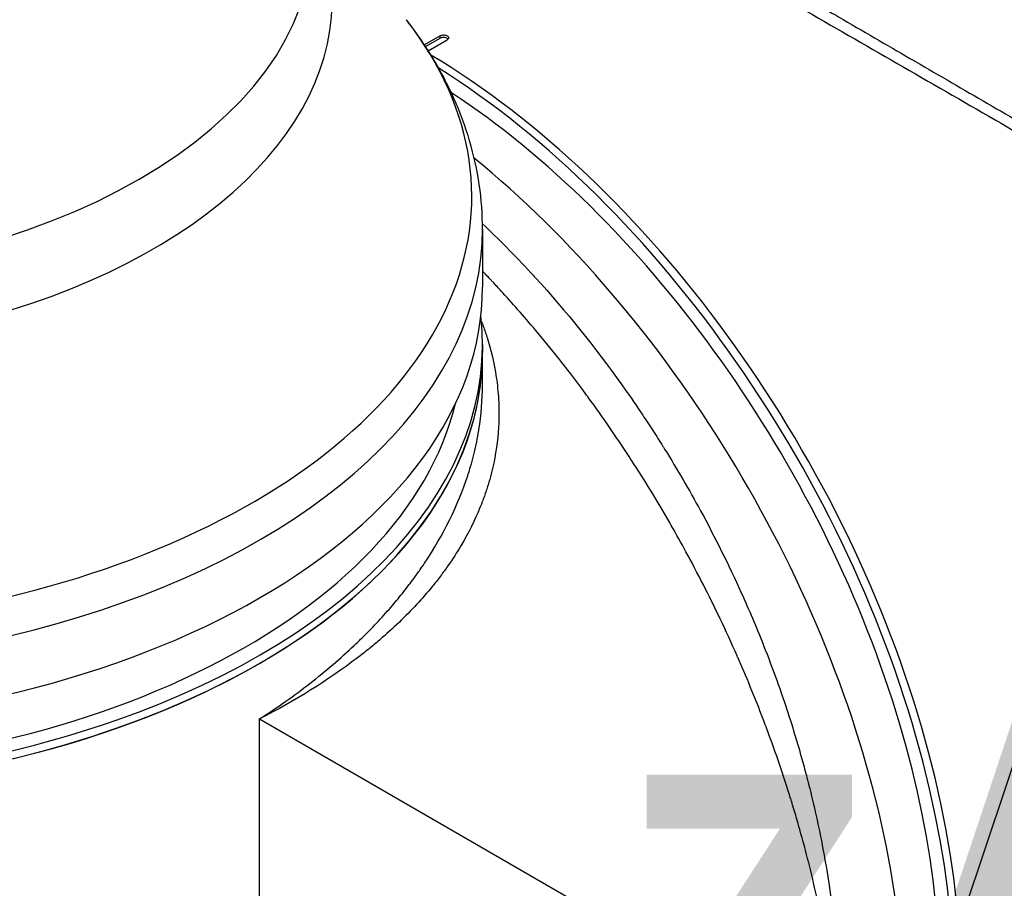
# Model space of a CAD drawing. Header units: millimetres. Extents: x 0 to 4378, y 0 to 2376.
# Tile 199 of 224: x 2647 to 2745, y 1260 to 1347. Entities that reach past the tile are written whole.
import ezdxf

# ---------------------------------------------------------------- set-up
doc = ezdxf.new("R2010")
doc.units = ezdxf.units.MM
doc.header["$LTSCALE"] = 0.2
doc.layers.add('01_Object Line', color=4, linetype='Continuous')
doc.layers.add('12_Before Rev.Num.', color=5, linetype='Continuous')
doc.styles.add('Rainbow-5.0 Style', font='malgunsl.ttf')

# ---------------------------------------------------------------- blocks, each defined once
blk = doc.blocks.new('Blk$A07R1-4W24J')
for p, q in [((-60.811, 244.809), (-62.379, 243.904)), ((-60.811, 244.565), (-60.811, 244.809)), ((-62.262, 243.727), (-60.811, 244.565)), ((-61.994, 243.31), (-60.104, 244.401)), ((-56.583, 225.493), (-56.583, 219.704)), ((-56.583, 213.988), (-56.583, 213.172)), ((-56.583, 209.936), (-56.583, 213.172)), ((-38.182, 203.189), (-38.182, 203.189)), ((-37.211, 201.588), (-37.211, 201.588)), ((-35.271, 191.42), (-35.27, 191.42)), ((-67.94, 185.355), (-67.94, 185.355)), ((-32.068, 184.906), (-32.068, 184.906)), ((-78.842, 109.885), (-78.842, 176.593)), ((-78.842, 176.593), (-21.072, 143.239))]:
    blk.add_line(p, q)
for centre, major_axis, ratio, start_param, end_param in [((-132.583, 248.443), (-61.01, 0), 0.57735, 6.025807, 9.682156), ((-132.583, 254.566), (59, 0), 0.57735, 3.141593, 6.283185), ((-132.583, 228.759), (74.928, 0), 0.57735, 2.721058, 6.70372), ((-60.458, 244.36), (-0.5, 0), 0.57735, 3.58005, 5.497787), ((-62.579, 181.328), (38, -65.818), 0.57735, 0, 2.340309), ((-62.579, 181.328), (38, -65.818), 0.57735, 0, 2.340309), ((-63.286, 180.92), (38, -65.818), 0.57735, 6.218011, 8.595868), ((-63.286, 180.92), (37, -64.086), 0.57735, 0.138313, 2.287402), ((-68.236, 178.062), (38, -65.818), 0.57735, 0, 2.153364), ((-132.583, 225.493), (-76, 0), 0.57735, 0, 3.141593), ((-132.583, 219.704), (76, 0), 0.57735, 3.141593, 6.283185), ((-132.583, 213.988), (76, 0), 0.57735, 3.076418, 6.34836), ((-132.583, 213.172), (76, 0), 0.57735, 3.141593, 6.283185), ((-132.583, 213.172), (76, 0), 0.57735, 3.93357, 6.283185), ((-132.583, 213.988), (74, 0), 0.57735, 3.279905, 6.144873), ((1.274, 217.725), (-65.645, 7.17), 0.565973, 1.069604, 1.069618), ((-31.537, 186.047), (-0.747, -1.855), 0.46614, 4.949599, 4.949858)]:
    blk.add_ellipse(centre, major_axis=major_axis, ratio=ratio, start_param=start_param, end_param=end_param)
for points, knots in [([(-40.622, 258.048), (-39.633, 257.478), (-38.617, 256.891), (-37.578, 256.29), (-37.058, 255.99), (-36.533, 255.685), (-36.002, 255.379), (-35.472, 255.072), (-34.937, 254.762), (-34.396, 254.449), (-33.316, 253.824), (-32.215, 253.186), (-31.096, 252.538), (-30.537, 252.213), (-29.972, 251.886), (-29.405, 251.557), (-28.838, 251.228), (-28.268, 250.898), (-27.694, 250.565), (-27.677, 250.555), (-27.66, 250.545), (-27.642, 250.535), (-26.49, 249.866), (-25.325, 249.19), (-24.146, 248.506), (-23.557, 248.164), (-22.965, 247.819), (-22.371, 247.474), (-21.777, 247.13), (-21.181, 246.784), (-20.584, 246.437), (-19.39, 245.743), (-18.19, 245.045), (-16.983, 244.344), (-15.815, 243.665), (-14.641, 242.982), (-13.468, 242.3), (-13.429, 242.278), (-13.391, 242.255), (-13.352, 242.233), (-10.96, 240.842), (-8.558, 239.445), (-6.165, 238.053), (-4.968, 237.357), (-3.775, 236.663), (-2.583, 235.971), (-1.392, 235.279), (-0.203, 234.589), (0.98, 233.902), (2.173, 233.211), (3.359, 232.522), (4.54, 231.837), (5.721, 231.151), (6.898, 230.469), (8.065, 229.79), (9.232, 229.112), (10.39, 228.439), (11.543, 227.771), (12.695, 227.103), (13.842, 226.439), (14.98, 225.782), (15.059, 225.737), (15.138, 225.691), (15.217, 225.646), (16.282, 225.031), (17.342, 224.423), (18.393, 223.82), (19.519, 223.174), (20.635, 222.534), (21.742, 221.9), (23.402, 220.948), (25.042, 220.009), (26.662, 219.082), (27.201, 218.774), (27.737, 218.467), (28.27, 218.162), (28.54, 218.008), (28.809, 217.854), (29.077, 217.701), (29.876, 217.244), (30.668, 216.791), (31.454, 216.342), (33.025, 215.443), (34.572, 214.56), (36.095, 213.691), (37.618, 212.822), (39.116, 211.967), (40.592, 211.125), (40.682, 211.074), (40.773, 211.022), (40.864, 210.97), (44.704, 208.781), (48.368, 206.697), (51.847, 204.72), (51.933, 204.671), (52.019, 204.623), (52.104, 204.574), (52.978, 204.078), (53.839, 203.59), (54.684, 203.112), (55.529, 202.635), (56.358, 202.168), (57.162, 201.715), (58.77, 200.809), (60.279, 199.962), (61.656, 199.186), (61.715, 199.153), (61.774, 199.119), (61.833, 199.086), (63.21, 198.31), (64.455, 197.61), (65.602, 196.962), (66.176, 196.639), (66.725, 196.328), (67.253, 196.029), (67.781, 195.73), (68.289, 195.441), (68.777, 195.161), (68.808, 195.144), (68.838, 195.126), (68.869, 195.109), (69.839, 194.553), (70.748, 194.034), (71.589, 193.552), (72.01, 193.311), (72.414, 193.079), (72.8, 192.857), (73.187, 192.635), (73.555, 192.424), (73.906, 192.222), (73.923, 192.212), (73.94, 192.202), (73.958, 192.192), (74.663, 191.786), (75.294, 191.421), (75.845, 191.101), (76.396, 190.781), (76.866, 190.507), (77.251, 190.28), (77.443, 190.167), (77.614, 190.066), (77.763, 189.977), (77.912, 189.888), (78.039, 189.811), (78.143, 189.748), (78.246, 189.685), (78.327, 189.634), (78.383, 189.598), (78.44, 189.561), (78.472, 189.538), (78.48, 189.528), (78.48, 189.528), (78.48, 189.528), (78.48, 189.528), (78.482, 189.526), (78.482, 189.524), (78.481, 189.524)], [0, 0, 0, 0, 0.0041991, 0.0041991, 0.0041991, 0.0062987, 0.0062987, 0.0062987, 0.0083983, 0.0083983, 0.0083983, 0.0125974, 0.0125974, 0.0125974, 0.014697, 0.014697, 0.014697, 0.0167965, 0.0167965, 0.0167965, 0.0168599, 0.0168599, 0.0168599, 0.0210764, 0.0210764, 0.0210764, 0.0231847, 0.0231847, 0.0231847, 0.025293, 0.025293, 0.025293, 0.0295096, 0.0295096, 0.0295096, 0.0335924, 0.0335924, 0.0335924, 0.0337261, 0.0337261, 0.0337261, 0.0420526, 0.0420526, 0.0420526, 0.0462159, 0.0462159, 0.0462159, 0.0503791, 0.0503791, 0.0503791, 0.0545745, 0.0545745, 0.0545745, 0.0587698, 0.0587698, 0.0587698, 0.0629602, 0.0629602, 0.0629602, 0.0671505, 0.0671505, 0.0671505, 0.0674414, 0.0674414, 0.0674414, 0.0713694, 0.0713694, 0.0713694, 0.0755743, 0.0755743, 0.0755743, 0.0818817, 0.0818817, 0.0818817, 0.0839768, 0.0839768, 0.0839768, 0.0850355, 0.0850355, 0.0850355, 0.0881892, 0.0881892, 0.0881892, 0.0944966, 0.0944966, 0.0944966, 0.1008041, 0.1008041, 0.1008041, 0.1011921, 0.1011921, 0.1011921, 0.1176445, 0.1176445, 0.1176445, 0.1180502, 0.1180502, 0.1180502, 0.1221943, 0.1221943, 0.1221943, 0.1263384, 0.1263384, 0.1263384, 0.1346266, 0.1346266, 0.1346266, 0.1349824, 0.1349824, 0.1349824, 0.143338, 0.143338, 0.143338, 0.1475158, 0.1475158, 0.1475158, 0.1516936, 0.1516936, 0.1516936, 0.1519551, 0.1519551, 0.1519551, 0.160293, 0.160293, 0.160293, 0.164462, 0.164462, 0.164462, 0.168631, 0.168631, 0.168631, 0.1688379, 0.1688379, 0.1688379, 0.1772635, 0.1772635, 0.1772635, 0.1856891, 0.1856891, 0.1856891, 0.1899019, 0.1899019, 0.1899019, 0.1941147, 0.1941147, 0.1941147, 0.1983275, 0.1983275, 0.1983275, 0.2025403, 0.2025403, 0.2025403, 0.2026348, 0.2026348, 0.2026348, 0.2036779, 0.2036779, 0.2036779, 0.2036779]), ([(-40.622, 256.742), (-37.879, 255.153), (-34.929, 253.452), (-28.806, 249.913), (-25.677, 248.102), (-16.053, 242.553), (-9.458, 238.757), (1.299, 232.544), (5.534, 230.096), (11.262, 226.787), (12.845, 225.873), (15.095, 224.574), (15.78, 224.179), (19.719, 221.904), (22.9, 220.065), (30.903, 215.444), (35.608, 212.729), (42.443, 208.784), (44.763, 207.445), (48.005, 205.57), (48.99, 205.001), (50.649, 204.039), (51.333, 203.642), (52.283, 203.095), (52.552, 202.941), (53.068, 202.646), (53.314, 202.505), (53.559, 202.366)], [-12.224149, -12.224149, -12.224149, -12.224149, -11.037359, -11.037359, -9.877095, -9.877095, -7.592298, -7.592298, -6.07984, -6.07984, -5.495393, -5.495393, -5.239423, -5.239423, -4.019638, -4.019638, -2.082992, -2.082992, -1.043435, -1.043435, -0.581051, -0.581051, -0.251822, -0.251822, -0.120605, -0.120605, -0.000021, -0.000021, -0.000021, -0.000021]), ([(-56.583, 225.493), (-56.583, 226.982), (-56.691, 228.471), (-57.122, 231.423), (-57.444, 232.885), (-58.29, 235.761), (-58.814, 237.175), (-60.048, 239.937), (-60.757, 241.286), (-62.347, 243.91), (-63.226, 245.184), (-64.183, 246.42)], [5.4977871, 5.4977871, 5.4977871, 5.4977871, 5.581894, 5.581894, 5.6660009, 5.6660009, 5.7501077, 5.7501077, 5.8342146, 5.8342146, 5.9183215, 5.9183215, 5.9183215, 5.9183215]), ([(-60.811, 244.809), (-60.772, 244.832), (-60.725, 244.852), (-60.674, 244.866), (-60.624, 244.88), (-60.568, 244.889), (-60.513, 244.893), (-60.457, 244.896), (-60.4, 244.895), (-60.345, 244.888), (-60.291, 244.88), (-60.238, 244.868), (-60.19, 244.851), (-60.159, 244.839), (-60.13, 244.826), (-60.104, 244.811), (-60.064, 244.788), (-60.031, 244.761), (-60.007, 244.732), (-59.983, 244.702), (-59.967, 244.67), (-59.961, 244.638), (-59.955, 244.606), (-59.958, 244.572), (-59.97, 244.541), (-59.983, 244.509), (-60.005, 244.478), (-60.035, 244.451), (-60.055, 244.433), (-60.078, 244.416), (-60.104, 244.401)], [0, 0, 0, 0, 0.107469, 0.107469, 0.107469, 0.214937, 0.214937, 0.214937, 0.322407, 0.322407, 0.322407, 0.429878, 0.429878, 0.429878, 0.5, 0.5, 0.5, 0.607469, 0.607469, 0.607469, 0.714937, 0.714937, 0.714937, 0.822407, 0.822407, 0.822407, 0.929878, 0.929878, 0.929878, 1, 1, 1, 1]), ([(-56.587, 226.045), (-55.781, 225.282), (-54.98, 224.497), (-54.189, 223.697), (-53.362, 222.861), (-52.55, 222.011), (-51.753, 221.148), (-51.606, 220.988), (-51.459, 220.829), (-51.313, 220.669), (-48.251, 217.316), (-45.361, 213.725), (-42.686, 209.976), (-42.579, 209.825), (-42.472, 209.675), (-42.366, 209.524), (-41.762, 208.669), (-41.171, 207.808), (-40.59, 206.94), (-40.246, 206.424), (-39.905, 205.906), (-39.568, 205.384), (-39.23, 204.861), (-38.895, 204.334), (-38.565, 203.806), (-38.509, 203.716), (-38.453, 203.627), (-38.398, 203.538), (-37.137, 201.509), (-35.962, 199.49), (-34.807, 197.367), (-33.366, 194.716), (-32.007, 191.987), (-30.749, 189.198), (-29.989, 187.513), (-29.265, 185.805), (-28.58, 184.08), (-28.56, 184.029), (-28.54, 183.979), (-28.52, 183.928), (-28.065, 182.778), (-27.627, 181.618), (-27.209, 180.454), (-26.812, 179.35), (-26.432, 178.243), (-26.069, 177.128), (-26.053, 177.079), (-26.037, 177.029), (-26.021, 176.979), (-25.657, 175.858), (-25.311, 174.732), (-24.984, 173.602), (-24.813, 173.012), (-24.647, 172.421), (-24.486, 171.83), (-24.405, 171.534), (-24.326, 171.238), (-24.248, 170.942), (-24.209, 170.794), (-24.171, 170.646), (-24.132, 170.498), (-24.095, 170.352), (-24.049, 170.172), (-24.02, 170.058), (-23.984, 169.917), (-23.949, 169.779), (-23.914, 169.639), (-23.411, 167.622), (-22.934, 165.462), (-22.515, 163.174), (-22.311, 162.061), (-22.121, 160.918), (-21.948, 159.746), (-21.851, 159.086), (-21.76, 158.416), (-21.675, 157.739), (-21.617, 157.275), (-21.561, 156.807), (-21.509, 156.335), (-21.273, 154.186), (-21.103, 151.958), (-21.027, 149.673), (-20.956, 147.571), (-20.965, 145.419), (-21.072, 143.239)], [0.5917032, 0.5917032, 0.5917032, 0.5917032, 0.6065856, 0.6065856, 0.6065856, 0.6221334, 0.6221334, 0.6221334, 0.625, 0.625, 0.625, 0.6850898, 0.6850898, 0.6850898, 0.6875, 0.6875, 0.6875, 0.7011464, 0.7011464, 0.7011464, 0.7092438, 0.7092438, 0.7092438, 0.7173743, 0.7173743, 0.7173743, 0.71875, 0.71875, 0.71875, 0.7499738, 0.7499738, 0.7499738, 0.7889478, 0.7889478, 0.7889478, 0.8125, 0.8125, 0.8125, 0.8131921, 0.8131921, 0.8131921, 0.8288728, 0.8288728, 0.8288728, 0.84375, 0.84375, 0.84375, 0.8444134, 0.8444134, 0.8444134, 0.859375, 0.859375, 0.859375, 0.8671875, 0.8671875, 0.8671875, 0.8710938, 0.8710938, 0.8710938, 0.8730469, 0.8730469, 0.8730469, 0.8749735, 0.8749735, 0.8749735, 0.8773485, 0.8773485, 0.8773485, 0.9115235, 0.9115235, 0.9115235, 0.9281399, 0.9281399, 0.9281399, 0.9375, 0.9375, 0.9375, 0.9439123, 0.9439123, 0.9439123, 0.973127, 0.973127, 0.973127, 1, 1, 1, 1]), ([(-21.072, 143.239), (-21.167, 145.225), (-21.342, 147.265), (-21.595, 149.354), (-21.597, 149.372), (-21.6, 149.39), (-21.602, 149.408), (-21.73, 150.461), (-21.879, 151.527), (-22.048, 152.604), (-22.208, 153.627), (-22.378, 154.617), (-22.581, 155.696), (-22.592, 155.753), (-22.603, 155.811), (-22.614, 155.869), (-22.81, 156.902), (-23.022, 157.933), (-23.247, 158.954), (-23.49, 160.058), (-23.749, 161.152), (-24.022, 162.239), (-24.057, 162.378), (-24.092, 162.517), (-24.127, 162.656), (-24.411, 163.769), (-24.71, 164.872), (-25.022, 165.964), (-25.178, 166.511), (-25.338, 167.054), (-25.5, 167.594), (-25.582, 167.865), (-25.664, 168.134), (-25.746, 168.403), (-25.797, 168.568), (-25.843, 168.715), (-25.893, 168.877), (-25.925, 168.978), (-25.959, 169.085), (-25.997, 169.207), (-26.699, 171.434), (-27.44, 173.572), (-28.202, 175.614), (-28.303, 175.883), (-28.403, 176.151), (-28.505, 176.417), (-28.842, 177.304), (-29.184, 178.173), (-29.527, 179.022), (-29.957, 180.085), (-30.39, 181.117), (-30.824, 182.119), (-30.872, 182.229), (-30.919, 182.338), (-30.967, 182.447), (-30.975, 182.466), (-30.983, 182.485), (-30.992, 182.505), (-31.047, 182.632), (-31.089, 182.728), (-31.159, 182.887), (-32.277, 185.425), (-33.421, 187.815), (-34.563, 190.053), (-35.134, 191.171), (-35.704, 192.252), (-36.271, 193.294), (-36.751, 194.177), (-37.229, 195.032), (-37.702, 195.861), (-37.718, 195.888), (-37.734, 195.916), (-37.75, 195.943), (-37.819, 196.065), (-37.87, 196.153), (-37.959, 196.308), (-39.202, 198.465), (-40.445, 200.488), (-41.666, 202.374), (-41.846, 202.652), (-42.025, 202.927), (-42.204, 203.199), (-42.376, 203.462), (-42.549, 203.722), (-42.72, 203.979), (-43.08, 204.519), (-43.438, 205.046), (-43.793, 205.562), (-44.539, 206.645), (-45.272, 207.677), (-45.992, 208.661), (-46.002, 208.674), (-46.011, 208.688), (-46.021, 208.701), (-46.104, 208.814), (-46.167, 208.9), (-46.268, 209.037), (-47.88, 211.225), (-49.483, 213.259), (-51.06, 215.146), (-52.242, 216.561), (-53.41, 217.894), (-54.557, 219.15), (-54.866, 219.487), (-55.156, 219.802), (-55.468, 220.135), (-55.543, 220.216), (-55.62, 220.297), (-55.698, 220.38), (-55.99, 220.691), (-56.285, 221.001), (-56.583, 221.311)], [0, 0, 0, 0, 0.061969, 0.061969, 0.061969, 0.0625, 0.0625, 0.0625, 0.09375, 0.09375, 0.09375, 0.1234255, 0.1234255, 0.1234255, 0.125, 0.125, 0.125, 0.1531538, 0.1531538, 0.1531538, 0.1836029, 0.1836029, 0.1836029, 0.1875, 0.1875, 0.1875, 0.21875, 0.21875, 0.21875, 0.234375, 0.234375, 0.234375, 0.2421875, 0.2421875, 0.2421875, 0.2469884, 0.2469884, 0.2469884, 0.25, 0.25, 0.25, 0.3052191, 0.3052191, 0.3052191, 0.3125, 0.3125, 0.3125, 0.3368038, 0.3368038, 0.3368038, 0.3671875, 0.3671875, 0.3671875, 0.3705126, 0.3705126, 0.3705126, 0.3710938, 0.3710938, 0.3710938, 0.375, 0.375, 0.375, 0.4375, 0.4375, 0.4375, 0.46875, 0.46875, 0.46875, 0.4952139, 0.4952139, 0.4952139, 0.4960938, 0.4960938, 0.4960938, 0.5, 0.5, 0.5, 0.5544796, 0.5544796, 0.5544796, 0.5625, 0.5625, 0.5625, 0.5702519, 0.5702519, 0.5702519, 0.5865122, 0.5865122, 0.5865122, 0.6206238, 0.6206238, 0.6206238, 0.6210938, 0.6210938, 0.6210938, 0.625, 0.625, 0.625, 0.6875, 0.6875, 0.6875, 0.734375, 0.734375, 0.734375, 0.7469686, 0.7469686, 0.7469686, 0.75, 0.75, 0.75, 0.7613238, 0.7613238, 0.7613238, 0.7613238]), ([(-56.687, 216.283), (-56.627, 216.127), (-56.568, 215.97), (-56.444, 215.629), (-56.347, 215.354), (-56.254, 215.075), (-56.192, 214.888), (-56.157, 214.778), (-55.739, 213.456), (-55.415, 212.12), (-55.1, 209.98), (-55.023, 209.244), (-54.959, 208.107), (-54.946, 207.723), (-54.942, 207.137), (-54.942, 206.941), (-54.947, 206.644), (-54.949, 206.545), (-54.955, 206.346), (-54.959, 206.225), (-55.015, 204.882), (-55.169, 203.54), (-55.617, 201.422), (-55.802, 200.699), (-56.141, 199.591), (-56.265, 199.217), (-56.467, 198.651), (-56.572, 198.367), (-56.684, 198.08), (-56.759, 197.889), (-56.806, 197.773), (-57.336, 196.479), (-57.959, 195.206), (-59.134, 193.23), (-59.565, 192.56), (-60.278, 191.542), (-60.527, 191.2), (-60.917, 190.684), (-61.05, 190.511), (-61.322, 190.165), (-61.482, 189.967), (-62.576, 188.626), (-63.677, 187.431), (-65.536, 185.647), (-66.19, 185.054), (-67.227, 184.168), (-67.581, 183.873), (-68.308, 183.286), (-68.698, 182.98), (-71.984, 180.47), (-75.272, 178.432), (-78.842, 176.593)], [0.3526039, 0.3526039, 0.3526039, 0.3526039, 0.359375, 0.359375, 0.3671875, 0.3710937, 0.3710937, 0.375, 0.375, 0.4375, 0.4375, 0.46875, 0.46875, 0.484375, 0.484375, 0.4921875, 0.4921875, 0.4960937, 0.4960937, 0.5, 0.5, 0.5625, 0.5625, 0.59375, 0.59375, 0.609375, 0.609375, 0.6171875, 0.6210937, 0.6210937, 0.625, 0.625, 0.6875, 0.6875, 0.71875, 0.71875, 0.734375, 0.734375, 0.7421875, 0.7421875, 0.75, 0.75, 0.8125, 0.8125, 0.84375, 0.84375, 0.859375, 0.859375, 0.875, 0.875, 1, 1, 1, 1]), ([(-78.842, 176.593), (-77.013, 177.772), (-75.346, 178.96), (-73.828, 180.139), (-72.188, 181.413), (-70.721, 182.679), (-69.409, 183.918), (-69.11, 184.2), (-68.819, 184.481), (-68.535, 184.761), (-67.439, 185.842), (-66.46, 186.901), (-65.582, 187.927), (-65.389, 188.153), (-65.2, 188.378), (-65.016, 188.601), (-64.621, 189.082), (-64.248, 189.554), (-63.895, 190.019), (-63.794, 190.152), (-63.694, 190.284), (-63.597, 190.415), (-63.378, 190.711), (-63.167, 191.003), (-62.964, 191.291), (-62.862, 191.435), (-62.762, 191.579), (-62.665, 191.721), (-62.616, 191.792), (-62.568, 191.863), (-62.52, 191.934), (-62.472, 192.004), (-62.439, 192.054), (-62.378, 192.145), (-60.455, 195.023), (-59.019, 197.957), (-58.059, 200.888), (-58.043, 200.936), (-58.028, 200.983), (-58.013, 201.03), (-57.787, 201.731), (-57.589, 202.431), (-57.417, 203.13), (-57.325, 203.507), (-57.24, 203.883), (-57.163, 204.26), (-57.086, 204.638), (-57.016, 205.017), (-56.954, 205.394), (-56.949, 205.426), (-56.944, 205.458), (-56.939, 205.489), (-56.702, 206.97), (-56.584, 208.47), (-56.583, 209.901), (-56.583, 209.913), (-56.583, 209.925), (-56.583, 209.936)], [0, 0, 0, 0, 0.0268593, 0.0268593, 0.0268593, 0.0558825, 0.0558825, 0.0558825, 0.0625, 0.0625, 0.0625, 0.088102, 0.088102, 0.088102, 0.09375, 0.09375, 0.09375, 0.1058986, 0.1058986, 0.1058986, 0.109375, 0.109375, 0.109375, 0.1171875, 0.1171875, 0.1171875, 0.1210938, 0.1210938, 0.1210938, 0.1230469, 0.1230469, 0.1230469, 0.125, 0.125, 0.125, 0.1865064, 0.1865064, 0.1865064, 0.1875, 0.1875, 0.1875, 0.2022042, 0.2022042, 0.2022042, 0.2101236, 0.2101236, 0.2101236, 0.2180828, 0.2180828, 0.2180828, 0.21875, 0.21875, 0.21875, 0.25, 0.25, 0.25, 0.2502563, 0.2502563, 0.2502563, 0.2502563])]:
    blk.add_open_spline(points, degree=3, knots=knots)
blk = doc.blocks.new('Blk$A46N0-6W24B')
at = {"layer": '12_Before Rev.Num.'}
blk.add_hatch(color=256, dxfattribs=at).paths.add_polyline_path([(-0.937, 48.967), (-5.689, 34.711), (3.815, 34.711)])
blk.add_line((-0.937, 46.591), (-4.897, 34.711), dxfattribs=at)
at = {"layer": '12_Before Rev.Num.', "insert": (-21.524, 35.536), "char_height": 16, "attachment_point": 4, "style": 'Rainbow-5.0 Style'}
blk.add_mtext('{\\fMalgun Gothic Semilight|b1|i0|c129|p50;Z}', dxfattribs=at)

msp = doc.modelspace()

# ---------------------------------------------------------------- block references
at = {"xscale": 1.92, "yscale": 1.92, "zscale": 1.92}
msp.add_blockref('Blk$A46N0-6W24B', (2749.308, 1187.912), dxfattribs=at)
at = {"layer": '01_Object Line'}
msp.add_blockref('Blk$A07R1-4W24J', (2749.512, 1100.467), dxfattribs=at)

doc.saveas('drawing.dxf')
